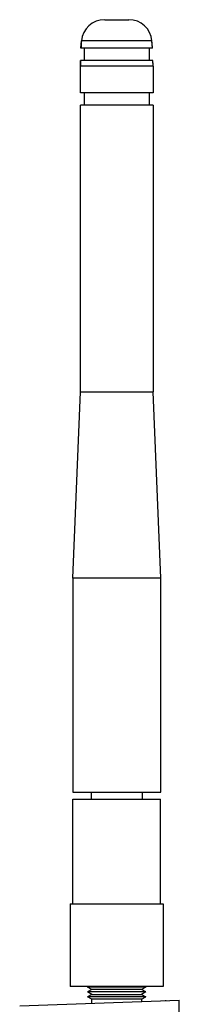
# Model space of a CAD drawing. Header units: inches. Extents: x 0 to 34, y 0 to 22.
# Tile 35 of 45: x 18 to 18.7, y 10.3 to 14.5. Entities that reach past the tile are written whole.
import ezdxf

# ---------------------------------------------------------------- set-up
doc = ezdxf.new("R2010")
doc.units = ezdxf.units.IN
doc.header["$LTSCALE"] = 1.87
doc.header["$MEASUREMENT"] = 0
doc.layers.get('0').update_dxf_attribs({"linetype": 'CONTINUOUS'})

msp = doc.modelspace()

# ---------------------------------------------------------------- linework, layer by layer
at = {"color": 7, "linetype": 'CONTINUOUS'}
for p, q in [((18.3513, 14.4521), (18.4531, 14.4521)), ((18.2509, 14.331), (18.2532, 14.3621)), ((18.5534, 14.331), (18.2509, 14.331)), ((18.5511, 14.3621), (18.2532, 14.3621)), ((18.2644, 14.331), (18.2644, 14.2798)), ((18.5399, 14.331), (18.5399, 14.2798)), ((18.5534, 14.331), (18.5511, 14.3621)), ((18.2486, 14.2552), (18.2489, 14.2798)), ((18.2486, 14.142), (18.2486, 14.2552)), ((18.5557, 14.2552), (18.2486, 14.2552)), ((18.5555, 14.2798), (18.2489, 14.2798)), ((18.5557, 14.2552), (18.5555, 14.2798)), ((18.5557, 14.2552), (18.5557, 14.142)), ((18.5557, 14.142), (18.2486, 14.142)), ((18.2644, 14.142), (18.2644, 14.0909)), ((18.5399, 14.142), (18.5399, 14.0909)), ((18.2486, 12.8773), (18.2486, 14.0909)), ((18.5557, 14.0909), (18.2486, 14.0909)), ((18.5557, 14.0909), (18.5557, 12.8773)), ((18.2161, 12.0899), (18.2486, 12.8773)), ((18.2486, 12.8773), (18.5557, 12.8773)), ((18.5882, 12.0899), (18.5557, 12.8773)), ((18.2161, 12.0899), (18.2161, 11.1844)), ((18.5882, 12.0899), (18.2161, 12.0899)), ((18.5882, 11.1844), (18.5882, 12.0899)), ((18.2161, 11.1844), (18.5882, 11.1844)), ((18.2949, 11.1548), (18.2949, 11.1844)), ((18.5094, 11.1844), (18.5094, 11.1548)), ((18.2171, 10.7119), (18.2171, 11.1548)), ((18.2171, 11.1548), (18.5872, 11.1548)), ((18.5872, 10.7119), (18.5872, 11.1548)), ((18.2053, 10.7119), (18.2053, 10.3625)), ((18.2053, 10.7119), (18.599, 10.7119)), ((18.599, 10.7119), (18.599, 10.3625)), ((18.599, 10.3625), (18.2053, 10.3625)), ((18.2845, 10.3625), (18.2793, 10.3595)), ((18.525, 10.3595), (18.2793, 10.3595)), ((18.2968, 10.3494), (18.2793, 10.3595)), ((18.2968, 10.3494), (18.2793, 10.3393)), ((18.525, 10.3393), (18.2793, 10.3393)), ((18.2968, 10.3292), (18.2793, 10.3393)), ((18.5075, 10.3494), (18.2968, 10.3494)), ((18.525, 10.3595), (18.5075, 10.3494)), ((18.525, 10.3393), (18.5075, 10.3494)), ((18.525, 10.3393), (18.5075, 10.3292)), ((18.525, 10.3595), (18.5198, 10.3625)), ((18.2968, 10.3292), (18.2793, 10.3191)), ((18.525, 10.3191), (18.2793, 10.3191)), ((18.2968, 10.3089), (18.2793, 10.3191)), ((18.2968, 10.3292), (18.5075, 10.3292)), ((18.2968, 10.291), (18.2968, 10.3089)), ((18.5075, 10.3089), (18.2968, 10.3089)), ((18.5075, 10.3292), (18.525, 10.3191)), ((18.5075, 10.3089), (18.525, 10.3191)), ((18.5075, 10.3089), (18.5075, 10.2984))]:
    msp.add_line(p, q, dxfattribs=at)
at = {"color": 6, "linetype": 'CONTINUOUS'}
for p, q in [((17.992, 10.2804), (18.6668, 10.3039)), ((18.6068, 10.3029), (18.6116, 10.303)), ((18.6068, 10.3029), (18.6068, 10.3028)), ((18.6668, 9.4531), (18.6668, 10.3039))]:
    msp.add_line(p, q, dxfattribs=at)
at = {"color": 7, "linetype": 'CONTINUOUS'}
for centre, radius, start, end in [((18.3513, 14.3537), 0.0984, 90, 175.0905), ((18.4531, 14.3537), 0.0984, 4.9095, 90), ((19.4971, 14.2552), 1.2485, 175.0905, 176.5198), ((17.3072, 14.2552), 1.2485, 3.4802, 4.9095), ((19.4971, 14.2552), 1.2485, 178.8707, 180), ((17.3072, 14.2552), 1.2485, 0, 1.1293)]:
    msp.add_arc(centre, radius, start, end, dxfattribs=at)

doc.saveas('drawing.dxf')
